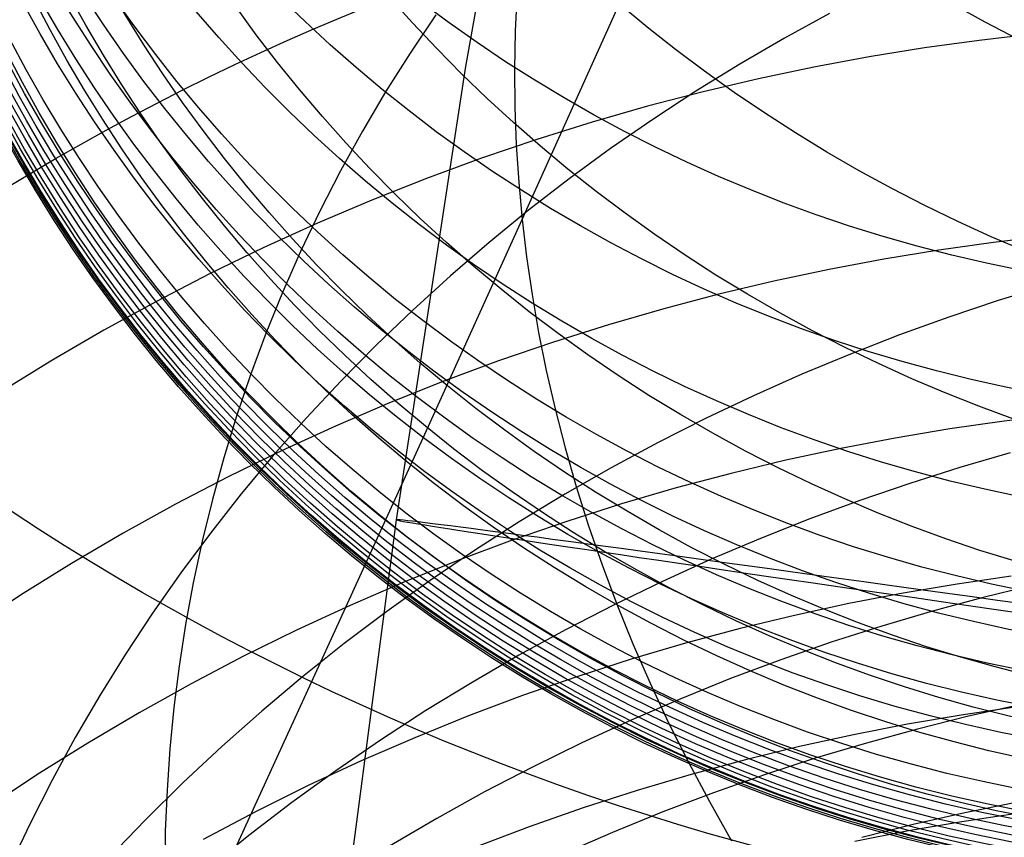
# Model space of a CAD drawing. Extents: x -1634 to -184, y -278 to 263.
# Tile 55 of 242: x -1624.88 to -1618.05, y 97.66 to 103.33. Entities that reach past the tile are written whole.
import ezdxf

# ---------------------------------------------------------------- set-up
doc = ezdxf.new("R2010")
doc.units = 0
doc.layers.add('PREDEFINITO', color=7, linetype='CONTINUOUS')

msp = doc.modelspace()

# ---------------------------------------------------------------- linework, layer by layer
at = {"layer": 'PREDEFINITO'}
for p, q in [((-1621.232252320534, 106.1305852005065, 296.6067302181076), (-1621.792583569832, 102.9913128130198, 296.6182952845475)), ((-1621.432107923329, 103.5178143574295, 671.7553079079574), (-1621.445055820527, 103.2515604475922, 671.9622574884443)), ((-1621.397997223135, 101.9427638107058, 672.9568586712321), (-1620.739780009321, 103.4002670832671, 675.0298907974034)), ((-1621.996531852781, 103.3648857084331, 659.72393492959), (-1622.175530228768, 103.0988617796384, 659.92223415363)), ((-1619.26425135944, 103.3728848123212, 648.5306808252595), (-1619.577853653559, 103.200903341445, 648.6582477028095)), ((-1621.445055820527, 103.2515604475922, 671.9622574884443), (-1621.450300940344, 102.9865425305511, 672.1666806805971)), ((-1619.577853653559, 103.200903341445, 648.6582477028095), (-1619.88693720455, 103.0210488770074, 648.7894068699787)), ((-1617.845685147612, 103.2305074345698, 561.583947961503), (-1618.224964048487, 103.1869069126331, 561.5550619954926)), ((-1618.60602050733, 103.1342173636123, 561.5242885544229), (-1618.98854671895, 103.0722746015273, 561.4916117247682)), ((-1618.224964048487, 103.1869069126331, 561.5550619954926), (-1618.60602050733, 103.1342173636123, 561.5242885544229)), ((-1622.175530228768, 103.0988617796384, 659.92223415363), (-1622.345623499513, 102.8292461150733, 660.1213996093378)), ((-1618.98854671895, 103.0722746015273, 561.4916117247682), (-1619.372222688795, 103.0009264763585, 561.4570186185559)), ((-1621.792583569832, 102.9913128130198, 296.6182952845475), (-1622.272875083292, 99.86045102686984, 296.6303424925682)), ((-1621.450300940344, 102.9865425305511, 672.1666806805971), (-1621.448025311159, 102.7229641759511, 672.3684585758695)), ((-1619.88693720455, 103.0210488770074, 648.7894068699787), (-1620.191155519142, 102.833434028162, 648.9240579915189)), ((-1619.372222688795, 103.0009264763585, 561.4570186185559), (-1619.756716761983, 102.9200338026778, 561.4204995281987)), ((-1619.756716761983, 102.9200338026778, 561.4204995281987), (-1620.141686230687, 102.8294712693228, 561.3820480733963)), ((-1622.345623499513, 102.8292461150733, 660.1213996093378), (-1622.50672742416, 102.5563379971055, 660.3212269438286)), ((-1620.141686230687, 102.8294712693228, 561.3820480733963), (-1620.526778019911, 102.7291283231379, 561.3416613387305)), ((-1620.191155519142, 102.833434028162, 648.9240579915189), (-1620.490168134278, 102.6381881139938, 649.0620926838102)), ((-1621.448025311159, 102.7229641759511, 672.3684585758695), (-1621.438418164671, 102.4610197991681, 672.5674807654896)), ((-1620.526778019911, 102.7291283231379, 561.3416613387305), (-1620.91162945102, 102.6189100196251, 561.2993400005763)), ((-1620.91162945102, 102.6189100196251, 561.2993400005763), (-1621.295869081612, 102.4987378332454, 561.25508844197)), ((-1620.490168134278, 102.6381881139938, 649.0620926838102), (-1620.783641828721, 102.4354569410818, 649.2033947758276)), ((-1622.50672742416, 102.5563379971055, 660.3212269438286), (-1622.658776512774, 102.2804392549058, 660.5215131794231)), ((-1621.295869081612, 102.4987378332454, 561.25508844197), (-1621.679117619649, 102.3685504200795, 561.2089148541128)), ((-1621.438418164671, 102.4610197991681, 672.5674807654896), (-1621.421675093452, 102.2008944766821, 672.7636453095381)), ((-1620.783641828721, 102.4354569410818, 649.2033947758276), (-1621.071251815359, 102.2254024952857, 649.3478406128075)), ((-1621.679117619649, 102.3685504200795, 561.2089148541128), (-1622.060988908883, 102.2283043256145, 561.1608313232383)), ((-1622.658776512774, 102.2804392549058, 660.5215131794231), (-1622.801723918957, 102.0018532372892, 660.722057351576)), ((-1622.060988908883, 102.2283043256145, 561.1608313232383), (-1622.441090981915, 102.0779746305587, 561.1108539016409)), ((-1621.421675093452, 102.2008944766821, 672.7636453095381), (-1621.397997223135, 101.9427638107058, 672.9568586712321)), ((-1621.071251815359, 102.2254024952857, 649.3478406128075), (-1621.352682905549, 102.0082025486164, 649.4952994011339)), ((-1622.441090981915, 102.0779746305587, 561.1108539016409), (-1622.81902717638, 101.9175555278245, 561.0590026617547)), ((-1622.801723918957, 102.0018532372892, 660.722057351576), (-1622.935541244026, 101.7208838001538, 660.9226611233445)), ((-1621.352682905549, 102.0082025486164, 649.4952994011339), (-1621.62763063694, 101.7840501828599, 649.6456335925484)), ((-1622.81902717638, 101.9175555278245, 561.0590026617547), (-1623.194397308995, 101.7470608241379, 561.0053017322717)), ((-1622.036787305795, 100.5351394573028, 670.8558395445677), (-1621.397997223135, 101.9427638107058, 672.9568586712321)), ((-1621.397997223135, 101.9427638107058, 672.9568586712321), (-1621.367278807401, 101.6844398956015, 673.1487779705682)), ((-1617.75014089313, 101.8289135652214, 566.860739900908), (-1618.127182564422, 101.7849013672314, 566.8316208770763)), ((-1621.62763063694, 101.7840501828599, 649.6456335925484), (-1621.895802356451, 101.553153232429, 649.7986993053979)), ((-1618.127182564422, 101.7849013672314, 566.8316208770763), (-1618.505989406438, 101.7317985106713, 566.8008971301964)), ((-1623.194397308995, 101.7470608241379, 561.0053017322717), (-1623.566798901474, 101.5665243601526, 560.9497793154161)), ((-1622.935541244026, 101.7208838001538, 660.9226611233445), (-1623.060218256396, 101.4378343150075, 661.1231293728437)), ((-1618.505989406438, 101.7317985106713, 566.8008971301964), (-1618.886255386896, 101.6694411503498, 566.7685593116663)), ((-1621.367278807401, 101.6844398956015, 673.1487779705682), (-1621.32916398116, 101.4237279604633, 673.3410143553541)), ((-1618.886255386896, 101.6694411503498, 566.7685593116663), (-1619.267662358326, 101.5976774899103, 566.734600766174)), ((-1623.566798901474, 101.5665243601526, 560.9497793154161), (-1623.935828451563, 101.3760003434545, 560.8924676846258)), ((-1621.895802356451, 101.553153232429, 649.7986993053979), (-1622.156918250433, 101.3157336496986, 649.9543467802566)), ((-1619.267662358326, 101.5976774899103, 566.734600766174), (-1619.649880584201, 101.5163687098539, 566.6990176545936)), ((-1619.649880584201, 101.5163687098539, 566.6990176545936), (-1620.032569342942, 101.4253898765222, 566.6618090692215)), ((-1617.748369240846, 101.4877142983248, 639.4992936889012), (-1618.093330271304, 101.3812248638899, 639.5723943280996)), ((-1623.060218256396, 101.4378343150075, 661.1231293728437), (-1623.175762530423, 101.153006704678, 661.3232707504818)), ((-1621.32916398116, 101.4237279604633, 673.3410143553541), (-1621.283487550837, 101.1607935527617, 673.53340695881)), ((-1620.032569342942, 101.4253898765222, 566.6618090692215), (-1620.41537760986, 101.3246308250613, 566.6229771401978)), ((-1623.935828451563, 101.3760003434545, 560.8924676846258), (-1624.301082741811, 101.1755635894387, 560.8334031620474)), ((-1618.093330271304, 101.3812248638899, 639.5723943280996), (-1618.437083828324, 101.2661931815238, 639.6490167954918)), ((-1622.156918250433, 101.3157336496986, 649.9543467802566), (-1622.410712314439, 101.0720267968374, 650.1124208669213)), ((-1620.41537760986, 101.3246308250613, 566.6229771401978), (-1620.797944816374, 101.2139970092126, 566.5825271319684)), ((-1620.797944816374, 101.2139970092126, 566.5825271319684), (-1621.179901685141, 101.0934103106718, 566.5404675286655)), ((-1618.437083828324, 101.2661931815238, 639.6490167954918), (-1618.779278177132, 101.1425860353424, 639.729146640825)), ((-1624.301082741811, 101.1755635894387, 560.8334031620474), (-1624.662160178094, 100.9653096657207, 560.7726260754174)), ((-1623.175762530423, 101.153006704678, 661.3232707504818), (-1623.282199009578, 100.8667005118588, 661.5228982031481)), ((-1621.283487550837, 101.1607935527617, 673.53340695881), (-1621.230091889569, 100.8958120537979, 673.7257889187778)), ((-1618.779278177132, 101.1425860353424, 639.729146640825), (-1619.119556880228, 101.0103860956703, 639.8127623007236)), ((-1622.410712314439, 101.0720267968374, 650.1124208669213), (-1622.656933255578, 100.8222806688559, 650.272761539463)), ((-1621.179901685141, 101.0934103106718, 566.5404675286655), (-1621.560871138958, 100.962809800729, 566.496810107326)), ((-1619.119556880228, 101.0103860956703, 639.8127623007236), (-1619.457559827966, 100.8695924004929, 639.8998349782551)), ((-1624.662160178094, 100.9653096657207, 560.7726260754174), (-1625.018662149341, 100.745354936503, 560.7101806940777)), ((-1621.560871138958, 100.962809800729, 566.496810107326), (-1621.940469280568, 100.8221524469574, 566.4515699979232)), ((-1623.282199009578, 100.8667005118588, 661.5228982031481), (-1623.37956949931, 100.5792120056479, 661.721829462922)), ((-1621.230091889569, 100.8958120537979, 673.7257889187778), (-1621.168827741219, 100.6289685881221, 673.9179876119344)), ((-1619.457559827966, 100.8695924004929, 639.8998349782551), (-1619.792924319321, 100.7202207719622, 639.9903285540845)), ((-1622.656933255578, 100.8222806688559, 650.272761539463), (-1622.895345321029, 100.5667550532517, 650.4352044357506)), ((-1621.940469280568, 100.8221524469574, 566.4515699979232), (-1622.318306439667, 100.6714137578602, 566.4047657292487)), ((-1622.318306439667, 100.6714137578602, 566.4047657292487), (-1622.693988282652, 100.510588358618, 566.3564192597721)), ((-1619.792924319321, 100.7202207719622, 639.9903285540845), (-1620.125286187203, 100.56230416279, 640.0841995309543)), ((-1621.168827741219, 100.6289685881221, 673.9179876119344), (-1621.099555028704, 100.3604578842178, 674.1098249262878)), ((-1623.37956949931, 100.5792120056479, 661.721829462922), (-1623.467932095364, 100.2908333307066, 661.9198874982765)), ((-1622.895345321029, 100.5667550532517, 650.4352044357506), (-1623.125729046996, 100.3057206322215, 650.5995814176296)), ((-1622.658413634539, 99.17208213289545, 668.7196808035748), (-1622.036787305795, 100.5351394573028, 670.8558395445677)), ((-1620.125286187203, 100.56230416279, 640.0841995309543), (-1620.454280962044, 100.3958929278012, 640.1813970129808)), ((-1618.053259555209, 100.543869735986, 572.1627810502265), (-1618.429758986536, 100.4903625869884, 572.1321316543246)), ((-1617.678513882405, 100.5882948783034, 572.1921076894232), (-1618.053259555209, 100.543869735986, 572.1627810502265)), ((-1622.693988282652, 100.510588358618, 566.3564192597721), (-1623.067116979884, 100.3396904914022, 566.3065559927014)), ((-1618.429758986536, 100.4903625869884, 572.1321316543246), (-1618.807707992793, 100.4276101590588, 572.100156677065)), ((-1620.454280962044, 100.3958929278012, 640.1813970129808), (-1620.779545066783, 100.2210550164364, 640.2818627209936)), ((-1618.807707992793, 100.4276101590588, 572.100156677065), (-1619.186790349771, 100.3554612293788, 572.066855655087)), ((-1623.067116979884, 100.3396904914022, 566.3065559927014), (-1623.437292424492, 100.1587544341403, 566.25520477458)), ((-1621.099555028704, 100.3604578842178, 674.1098249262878), (-1621.02214366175, 100.0904840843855, 674.3011175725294)), ((-1619.186790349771, 100.3554612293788, 572.066855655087), (-1619.56667831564, 100.2737775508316, 572.0322305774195)), ((-1618.010994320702, 100.3238399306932, 635.370191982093), (-1618.359846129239, 100.2227753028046, 635.4302974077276)), ((-1623.467932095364, 100.2908333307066, 661.9198874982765), (-1623.547360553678, 100.0018517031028, 662.1169009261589)), ((-1623.125729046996, 100.3057206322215, 650.5995814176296), (-1623.347881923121, 100.0394580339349, 650.7657211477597)), ((-1619.56667831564, 100.2737775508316, 572.0322305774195), (-1619.947033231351, 100.1824347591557, 571.9962859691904)), ((-1620.779545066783, 100.2210550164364, 640.2818627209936), (-1621.100717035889, 100.037876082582, 640.3855310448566)), ((-1619.947033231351, 100.1824347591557, 571.9962859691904), (-1620.327506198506, 100.0813232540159, 571.9590289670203)), ((-1618.359846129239, 100.2227753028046, 635.4302974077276), (-1618.707890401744, 100.1130353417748, 635.4936238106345)), ((-1623.437292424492, 100.1587544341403, 566.25520477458), (-1623.80411349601, 99.96783483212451, 566.2023978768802)), ((-1621.02214366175, 100.0904840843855, 674.3011175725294), (-1620.936474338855, 99.81926050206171, 674.4916774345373)), ((-1620.327506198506, 100.0813232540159, 571.9590289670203), (-1620.707738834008, 99.9703490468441, 571.9204693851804)), ((-1618.707890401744, 100.1130353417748, 635.4936238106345), (-1619.054779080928, 99.99457138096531, 635.5601676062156)), ((-1623.547360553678, 100.0018517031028, 662.1169009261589), (-1623.617943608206, 99.71254865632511, 662.3127043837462)), ((-1623.347881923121, 100.0394580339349, 650.7657211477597), (-1623.56161896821, 99.76825683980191, 650.9334496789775)), ((-1621.100717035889, 100.037876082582, 640.3855310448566), (-1621.417438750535, 99.84645950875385, 640.4923291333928)), ((-1619.054779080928, 99.99457138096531, 635.5601676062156), (-1619.400158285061, 99.86735044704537, 635.6299189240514)), ((-1623.80411349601, 99.96783483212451, 566.2023978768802), (-1624.167179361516, 99.76700693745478, 566.1481709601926)), ((-1620.707738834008, 99.9703490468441, 571.9204693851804), (-1621.087364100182, 99.8494345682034, 571.8806197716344)), ((-1622.272875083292, 99.86045102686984, 296.6303424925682), (-1622.682815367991, 96.72207907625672, 296.6429867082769)), ((-1621.417438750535, 99.84645950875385, 640.4923291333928), (-1621.729356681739, 99.64692634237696, 640.602177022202)), ((-1621.087364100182, 99.8494345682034, 571.8806197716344), (-1621.466007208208, 99.71851942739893, 571.8394954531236)), ((-1619.400158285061, 99.86735044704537, 635.6299189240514), (-1619.743669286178, 99.73135580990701, 635.7028614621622)), ((-1620.936474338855, 99.81926050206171, 674.4916774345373), (-1620.842439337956, 99.54700932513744, 674.6813119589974)), ((-1624.167179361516, 99.76700693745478, 566.1481709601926), (-1624.52609080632, 99.55636675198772, 566.0925630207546)), ((-1623.56161896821, 99.76825683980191, 650.9334496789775), (-1623.766773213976, 99.49241455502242, 651.1025910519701)), ((-1623.617943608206, 99.71254865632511, 662.3127043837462), (-1623.679784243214, 99.42319934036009, 662.507138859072)), ((-1621.466007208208, 99.71851942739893, 571.8394954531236), (-1621.843286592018, 99.57756111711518, 571.79711456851)), ((-1619.743669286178, 99.73135580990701, 635.7028614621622), (-1620.084949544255, 99.58658747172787, 635.7789723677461)), ((-1621.729356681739, 99.64692634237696, 640.602177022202), (-1622.03612313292, 99.43941514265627, 640.7149877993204)), ((-1621.843286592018, 99.57756111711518, 571.79711456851), (-1622.218814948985, 99.42653565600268, 571.7534980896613)), ((-1620.084949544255, 99.58658747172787, 635.7789723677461), (-1620.423633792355, 99.43306258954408, 635.8582221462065)), ((-1624.52609080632, 99.55636675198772, 566.0925630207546), (-1624.880451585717, 99.33603107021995, 566.0356163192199)), ((-1620.842439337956, 99.54700932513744, 674.6813119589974), (-1620.739943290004, 99.27396126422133, 674.8698245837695)), ((-1623.766773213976, 99.49241455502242, 651.1025910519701), (-1623.96319609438, 99.21223554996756, 651.2729678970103)), ((-1622.03612313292, 99.43941514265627, 640.7149877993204), (-1622.337397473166, 99.22408173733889, 640.8306678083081)), ((-1620.423633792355, 99.43306258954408, 635.8582221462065), (-1620.759355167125, 99.27081582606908, 635.9405746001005)), ((-1618.003559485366, 99.46835853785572, 577.5330141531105), (-1618.377703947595, 99.41445617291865, 577.5024681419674)), ((-1623.679784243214, 99.42319934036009, 662.507138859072), (-1623.73299892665, 99.13407187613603, 662.7000519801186)), ((-1622.218814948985, 99.42653565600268, 571.7534980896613), (-1622.592200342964, 99.26543816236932, 571.7086698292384)), ((-1618.377703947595, 99.41445617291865, 577.5024681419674), (-1618.753289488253, 99.35132808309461, 577.4708831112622)), ((-1617.845072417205, 99.40780281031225, 631.1623534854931), (-1618.197306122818, 99.32150734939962, 631.2069692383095)), ((-1624.880451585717, 99.33603107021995, 566.0356163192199), (-1625.229869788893, 99.10613741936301, 565.977376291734)), ((-1618.753289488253, 99.35132808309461, 577.4708831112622), (-1619.130001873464, 99.27882383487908, 577.4382647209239)), ((-1618.197306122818, 99.32150734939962, 631.2069692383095), (-1618.549459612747, 99.22651001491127, 631.2544720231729)), ((-1622.592200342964, 99.26543816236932, 571.7086698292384), (-1622.963047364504, 99.0942833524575, 571.6626564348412)), ((-1620.759355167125, 99.27081582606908, 635.9405746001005), (-1621.091746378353, 99.09989962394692, 636.0259867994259)), ((-1620.739943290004, 99.27396126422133, 674.8698245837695), (-1620.628903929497, 99.00035514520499, 675.0570152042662)), ((-1619.130001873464, 99.27882383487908, 577.4382647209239), (-1619.507515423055, 99.1968059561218, 577.4046207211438)), ((-1618.549459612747, 99.22651001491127, 631.2544720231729), (-1618.901197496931, 99.12273175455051, 631.3048729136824)), ((-1623.96319609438, 99.21223554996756, 651.2729678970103), (-1624.150757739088, 98.92802998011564, 651.4444020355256)), ((-1623.26248077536, 97.8541775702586, 666.5494472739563), (-1622.658413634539, 99.17208213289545, 668.7196808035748)), ((-1622.337397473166, 99.22408173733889, 640.8306678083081), (-1622.632847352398, 99.00109888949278, 640.9491168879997)), ((-1619.507515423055, 99.1968059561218, 577.4046207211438), (-1619.885493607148, 99.10515084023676, 577.3699610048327)), ((-1623.73299892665, 99.13407187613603, 662.7000519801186), (-1623.777716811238, 98.84542676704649, 662.891298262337)), ((-1622.963047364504, 99.0942833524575, 571.6626564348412), (-1623.330958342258, 98.91310595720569, 571.6154873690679)), ((-1621.091746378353, 99.09989962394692, 636.0259867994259), (-1621.420440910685, 98.92038439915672, 636.1144090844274)), ((-1619.885493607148, 99.10515084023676, 577.3699610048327), (-1620.263589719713, 99.00374962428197, 577.3342976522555)), ((-1618.901197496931, 99.12273175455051, 631.3048729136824), (-1619.25217664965, 99.01010825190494, 631.3581777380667)), ((-1622.632847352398, 99.00109888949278, 640.9491168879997), (-1622.9221498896, 98.77065587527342, 641.0702286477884)), ((-1620.263589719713, 99.00374962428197, 577.3342976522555), (-1620.641447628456, 98.89250903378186, 577.2976449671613)), ((-1620.628903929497, 99.00035514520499, 675.0570152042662), (-1620.509252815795, 98.72643744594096, 675.2426806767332)), ((-1619.25217664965, 99.01010825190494, 631.3581777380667), (-1619.602047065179, 98.88859059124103, 631.4143868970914)), ((-1624.150757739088, 98.92802998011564, 651.4444020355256), (-1624.329347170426, 98.64011269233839, 651.6167150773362)), ((-1623.330958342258, 98.91310595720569, 571.6154873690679), (-1623.69553459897, 98.7219610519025, 571.5671948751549)), ((-1621.420440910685, 98.92038439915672, 636.1144090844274), (-1621.74507425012, 98.73235864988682, 636.2057851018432)), ((-1620.641447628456, 98.89250903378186, 577.2976449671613), (-1621.018702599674, 98.7713521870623, 577.26001950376)), ((-1619.602047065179, 98.88859059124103, 631.4143868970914), (-1619.950452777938, 98.7581458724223, 631.4734952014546)), ((-1623.777716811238, 98.84542676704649, 662.891298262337), (-1623.814078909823, 98.55751636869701, 663.0807393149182)), ((-1622.9221498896, 98.77065587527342, 641.0702286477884), (-1623.204992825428, 98.53295797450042, 641.1938907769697)), ((-1621.018702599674, 98.7713521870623, 577.26001950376), (-1621.39498219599, 98.6402193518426, 577.2214400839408)), ((-1619.950452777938, 98.7581458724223, 631.4734952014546), (-1620.297032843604, 98.61875776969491, 631.5354917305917)), ((-1623.69553459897, 98.7219610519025, 571.5671948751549), (-1624.05637774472, 98.52092429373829, 571.5178139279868)), ((-1621.74507425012, 98.73235864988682, 636.2057851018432), (-1622.065285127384, 98.53592897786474, 636.3000518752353)), ((-1620.509252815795, 98.72643744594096, 675.2426806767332), (-1620.38093601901, 98.45246177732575, 675.4266153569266)), ((-1624.329347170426, 98.64011269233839, 651.6167150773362), (-1624.498872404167, 98.34880212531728, 651.789729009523)), ((-1621.39498219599, 98.6402193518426, 577.2214400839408), (-1621.7699072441, 98.49906864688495, 577.1819278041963)), ((-1620.297032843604, 98.61875776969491, 631.5354917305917), (-1620.641422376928, 98.47042702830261, 631.6003597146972)), ((-1623.814078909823, 98.55751636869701, 663.0807393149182), (-1623.842237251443, 98.27058441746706, 663.2682440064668)), ((-1617.978184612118, 98.55975736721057, 582.937747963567), (-1618.349932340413, 98.50546938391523, 582.9073320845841)), ((-1617.944344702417, 98.57625037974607, 627.062270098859), (-1618.298877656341, 98.49671790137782, 627.095248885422)), ((-1624.05637774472, 98.52092429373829, 571.5178139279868), (-1624.413090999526, 98.31009206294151, 571.4673821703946)), ((-1623.204992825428, 98.53295797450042, 641.1938907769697), (-1623.481075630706, 98.28822587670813, 641.319985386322)), ((-1622.065285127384, 98.53592897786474, 636.3000518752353), (-1622.380716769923, 98.33122001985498, 636.3971399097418)), ((-1621.7699072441, 98.49906864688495, 577.1819278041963), (-1622.143092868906, 98.34787668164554, 577.1415060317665)), ((-1618.349932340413, 98.50546938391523, 582.9073320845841), (-1618.723113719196, 98.44198529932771, 582.8761614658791)), ((-1618.298877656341, 98.49671790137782, 627.095248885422), (-1618.653704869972, 98.40842446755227, 627.1307715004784)), ((-1620.641422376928, 98.47042702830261, 631.6003597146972), (-1620.983253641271, 98.3131718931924, 631.6680764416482)), ((-1620.38093601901, 98.45246177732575, 675.4266153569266), (-1620.243914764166, 98.1786883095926, 675.6086116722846)), ((-1618.723113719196, 98.44198529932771, 582.8761614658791), (-1619.097416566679, 98.36915567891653, 582.8442478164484)), ((-1618.653704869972, 98.40842446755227, 627.1307715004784), (-1619.008497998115, 98.31127579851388, 627.1688560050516)), ((-1624.498872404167, 98.34880212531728, 651.789729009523), (-1624.659260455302, 98.05441921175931, 651.9632667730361)), ((-1622.143092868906, 98.34787668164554, 577.1415060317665), (-1622.514149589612, 98.18663912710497, 577.1002003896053)), ((-1619.097416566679, 98.36915567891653, 582.8442478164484), (-1619.472517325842, 98.28684402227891, 582.8116045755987)), ((-1624.413090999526, 98.31009206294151, 571.4673821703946), (-1624.765280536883, 98.08958150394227, 571.4159398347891)), ((-1623.842237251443, 98.27058441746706, 663.2682440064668), (-1623.862354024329, 97.98486561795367, 663.4536885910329)), ((-1623.481075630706, 98.28822587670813, 641.319985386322), (-1623.750110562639, 98.03669500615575, 641.4483893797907)), ((-1622.380716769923, 98.33122001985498, 636.3971399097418), (-1622.691018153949, 98.11837428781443, 636.4969733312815)), ((-1620.983253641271, 98.3131718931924, 631.6680764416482), (-1621.322157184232, 98.14702846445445, 631.7386131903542)), ((-1619.472517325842, 98.28684402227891, 582.8116045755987), (-1619.848081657, 98.19492766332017, 582.7782469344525)), ((-1619.008497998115, 98.31127579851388, 627.1688560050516), (-1619.362920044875, 98.20519190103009, 627.2095160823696)), ((-1619.362920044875, 98.20519190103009, 627.2095160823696), (-1619.716626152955, 98.09010778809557, 627.252760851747)), ((-1622.514149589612, 98.18663912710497, 577.1002003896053), (-1622.882684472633, 98.01537121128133, 577.0580387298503)), ((-1621.322157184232, 98.14702846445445, 631.7386131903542), (-1621.657763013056, 97.97205097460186, 631.8119351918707)), ((-1620.243914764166, 98.1786883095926, 675.6086116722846), (-1620.098166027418, 97.90538314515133, 675.7884607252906)), ((-1619.848081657, 98.19492766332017, 582.7782469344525), (-1620.22376510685, 98.09329864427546, 582.7441918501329)), ((-1624.765280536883, 98.08958150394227, 571.4159398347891), (-1625.112556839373, 97.85953046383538, 571.3635296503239)), ((-1622.691018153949, 98.11837428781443, 636.4969733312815), (-1622.995845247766, 97.89755191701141, 636.599470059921)), ((-1620.22376510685, 98.09329864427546, 582.7441918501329), (-1620.59921385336, 97.9818645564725, 582.7094580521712)), ((-1619.716626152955, 98.09010778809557, 627.252760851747), (-1620.069264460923, 97.96597415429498, 627.298594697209)), ((-1624.659260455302, 98.05441921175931, 651.9632667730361), (-1624.810457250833, 97.75728628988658, 652.1371528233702)), ((-1623.750110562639, 98.03669500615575, 641.4483893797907), (-1624.011823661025, 97.77861477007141, 641.5789748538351)), ((-1622.882684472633, 98.01537121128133, 577.0580387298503), (-1623.248302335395, 97.83410813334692, 577.0150510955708)), ((-1623.862354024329, 97.98486561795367, 663.4536885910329), (-1623.874600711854, 97.70058528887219, 663.6369567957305)), ((-1621.657763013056, 97.97205097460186, 631.8119351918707), (-1621.989701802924, 97.7883119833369, 631.8880016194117)), ((-1620.59921385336, 97.9818645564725, 582.7094580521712), (-1620.974065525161, 97.86054934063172, 582.6740660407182)), ((-1620.069264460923, 97.96597415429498, 627.298594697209), (-1620.420477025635, 97.8327580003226, 627.3470171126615)), ((-1622.995845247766, 97.89755191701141, 636.599470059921), (-1623.294862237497, 97.66893032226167, 636.704542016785)), ((-1620.974065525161, 97.86054934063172, 582.6740660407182), (-1621.347950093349, 97.7292940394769, 582.6380380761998)), ((-1620.098166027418, 97.90538314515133, 675.7884607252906), (-1619.943683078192, 97.6328176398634, 675.965952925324)), ((-1617.969935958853, 97.89964851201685, 622.9445762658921), (-1618.326218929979, 97.827390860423, 622.9664295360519)), ((-1623.848593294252, 96.58201150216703, 664.3462037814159), (-1623.26248077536, 97.8541775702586, 666.5494472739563)), ((-1623.248302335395, 97.83410813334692, 577.0150510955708), (-1623.610606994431, 97.64290539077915, 576.9712696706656)), ((-1620.420477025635, 97.8327580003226, 627.3470171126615), (-1620.769900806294, 97.69044320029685, 627.3980225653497)), ((-1618.326218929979, 97.827390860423, 622.9664295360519), (-1618.683158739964, 97.74634171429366, 622.9904683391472)), ((-1617.977221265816, 97.81948325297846, 588.3714027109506), (-1618.346536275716, 97.7648199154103, 588.3411407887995)), ((-1624.810457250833, 97.75728628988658, 652.1371528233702), (-1624.952427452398, 97.45772603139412, 652.3112136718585)), ((-1624.011823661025, 97.77861477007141, 641.5789748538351), (-1624.265955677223, 97.51424773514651, 641.7116095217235)), ((-1621.989701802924, 97.7883119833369, 631.8880016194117), (-1622.317606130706, 97.59590248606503, 631.9667656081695)), ((-1621.347950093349, 97.7292940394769, 582.6380380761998), (-1621.720490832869, 97.58805749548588, 582.6013981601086)), ((-1618.683158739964, 97.74634171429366, 622.9904683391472), (-1619.04043507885, 97.65639177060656, 623.0167162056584)), ((-1618.346536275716, 97.7648199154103, 588.3411407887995), (-1618.717278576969, 97.70099989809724, 588.3104057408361)), ((-1623.874600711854, 97.70058528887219, 663.6369567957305), (-1623.87915722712, 97.41795906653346, 663.817939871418)), ((-1623.294862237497, 97.66893032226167, 636.704542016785), (-1623.587742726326, 97.43270376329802, 636.812095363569)), ((-1620.769900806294, 97.69044320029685, 627.3980225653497), (-1621.117168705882, 97.53903100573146, 627.4516003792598)), ((-1618.717278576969, 97.70099989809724, 588.3104057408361), (-1619.089138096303, 97.62787496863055, 588.279215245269))]:
    msp.add_line(p, q, dxfattribs=at)
at = {"layer": 'PREDEFINITO', "extrusion": (-0.01675414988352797, -0.2284973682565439, 0.9734003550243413)}
msp.add_circle((-1619.174286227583, 98.73473664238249, 438.7162986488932), 17.49999999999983, dxfattribs=at)
at = {"layer": 'PREDEFINITO', "extrusion": (-0.01222265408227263, -0.2346359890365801, 0.9720064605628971)}
msp.add_circle((-1619.053651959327, 134.8350059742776, 460.7009069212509), 17.41159085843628, dxfattribs=at)
at = {"layer": 'PREDEFINITO', "extrusion": (0.189423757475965, 0.3372424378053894, 0.9221638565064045)}
msp.add_circle((1461.71604665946, 884.4382548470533, 320.4065455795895), 9.99999998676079, dxfattribs=at)
at = {"layer": 'PREDEFINITO', "extrusion": (0.168697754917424, 0.3004271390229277, 0.9387675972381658)}
msp.add_circle((1461.799134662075, 868.9042549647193, 356.6302763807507), 9.999999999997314, dxfattribs=at)
at = {"layer": 'PREDEFINITO', "extrusion": (0.1476477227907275, 0.2630346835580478, 0.9534216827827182)}
msp.add_circle((1461.905724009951, 851.7125961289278, 392.0781421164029), 9.999999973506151, dxfattribs=at)
at = {"layer": 'PREDEFINITO', "extrusion": (0.1266502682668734, 0.2257341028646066, 0.9659212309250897)}
msp.add_circle((1462.045428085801, 833.182243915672, 426.1509691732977), 9.999999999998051, dxfattribs=at)
at = {"layer": 'PREDEFINITO', "extrusion": (0.0007256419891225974, -0.242213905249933, 0.9702226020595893)}
msp.add_circle((-1615.605118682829, 252.1857011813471, 531.4912921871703), 9.999999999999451, dxfattribs=at)
at = {"layer": 'PREDEFINITO', "extrusion": (0.1054140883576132, 0.1880079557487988, 0.9764941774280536)}
msp.add_circle((1462.240977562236, 813.0462514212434, 459.3548078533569), 9.999999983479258, dxfattribs=at)
at = {"layer": 'PREDEFINITO', "extrusion": (-0.001752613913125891, -0.2164707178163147, 0.9762875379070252)}
msp.add_circle((-1616.787199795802, 220.4985356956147, 545.22275529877), 10.00000000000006, dxfattribs=at)
at = {"layer": 'PREDEFINITO', "extrusion": (0.08440971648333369, 0.1506921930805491, 0.9849704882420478)}
msp.add_circle((1462.528128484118, 791.706194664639, 490.9931955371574), 10.00000024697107, dxfattribs=at)
at = {"layer": 'PREDEFINITO', "extrusion": (-0.004230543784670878, -0.1905652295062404, 0.9816654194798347)}
msp.add_circle((-1617.992414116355, 183.5864403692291, 558.5743203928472), 9.999999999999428, dxfattribs=at)
at = {"layer": 'PREDEFINITO', "extrusion": (0.0738486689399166, 0.1319292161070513, 0.9885044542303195)}
msp.add_circle((1462.732766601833, 780.3987662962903, 506.4591145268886), 9.999999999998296, dxfattribs=at)
at = {"layer": 'PREDEFINITO', "extrusion": (0.06325343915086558, 0.1131051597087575, 0.9915675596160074)}
msp.add_circle((1463.005386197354, 768.6141765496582, 521.6823249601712), 10.00000010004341, dxfattribs=at)
at = {"layer": 'PREDEFINITO', "extrusion": (-0.006704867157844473, -0.1645317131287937, 0.9863490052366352)}
msp.add_circle((-1619.075294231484, 139.1670448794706, 571.5282398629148), 9.999999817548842, dxfattribs=at)
at = {"layer": 'PREDEFINITO', "extrusion": (0.04277190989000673, 0.07671561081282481, 0.9961351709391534)}
msp.add_circle((1463.907648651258, 744.2020766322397, 550.28858029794), 9.99999999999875, dxfattribs=at)
at = {"layer": 'PREDEFINITO', "extrusion": (-0.007940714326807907, -0.1514665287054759, 0.988430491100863)}
msp.add_circle((-1619.466520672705, 112.9783809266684, 577.8562730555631), 9.999999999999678, dxfattribs=at)
at = {"layer": 'PREDEFINITO', "extrusion": (-0.01382409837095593, -0.02384513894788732, 0.9996200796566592)}
msp.add_circle((-1452.066566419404, -700.8117048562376, 623.7916653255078), 9.999999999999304, dxfattribs=at)
at = {"layer": 'PREDEFINITO', "extrusion": (-0.0181685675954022, -0.03264269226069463, 0.9993019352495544)}
msp.add_circle((-1464.40688178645, -669.1589105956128, 628.8310474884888), 9.999984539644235, dxfattribs=at)
at = {"layer": 'PREDEFINITO', "extrusion": (0.02221870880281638, 0.04019753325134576, 0.9989446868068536)}
msp.add_circle((1466.441300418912, 715.1398800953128, 577.9183889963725), 9.99999986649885, dxfattribs=at)
at = {"layer": 'PREDEFINITO', "extrusion": (-0.009174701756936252, -0.1383794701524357, 0.9903367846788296)}
msp.add_circle((-1619.64213221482, 83.19346396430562, 584.0799840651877), 10.00000000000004, dxfattribs=at)
at = {"layer": 'PREDEFINITO', "extrusion": (0.01192312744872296, 0.02190415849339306, 0.9996889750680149)}
msp.add_circle((1470.85577649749, 693.3746044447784, 591.3564790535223), 9.999999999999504, dxfattribs=at)
at = {"layer": 'PREDEFINITO', "extrusion": (-0.01758918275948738, -0.04613806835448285, 0.9987802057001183)}
msp.add_circle((-1548.417355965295, -445.0246738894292, 624.4461585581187), 9.999987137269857, dxfattribs=at)
at = {"layer": 'PREDEFINITO', "extrusion": (-0.01714750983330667, -0.05281073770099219, 0.998457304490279)}
msp.add_circle((-1570.341282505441, -362.9006492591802, 621.97957017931), 9.999999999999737, dxfattribs=at)
at = {"layer": 'PREDEFINITO', "extrusion": (-0.01040682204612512, -0.1252706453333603, 0.9920680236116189)}
msp.add_circle((-1619.438013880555, 48.72565992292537, 590.19941883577), 9.999999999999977, dxfattribs=at)
at = {"layer": 'PREDEFINITO', "extrusion": (-0.01653773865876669, -0.0594179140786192, 0.9980961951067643)}
msp.add_circle((-1585.78428868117, -292.1143151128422, 619.2241881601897), 9.99999999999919, dxfattribs=at)
at = {"layer": 'PREDEFINITO', "extrusion": (-0.01592779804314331, -0.06601640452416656, 0.9976914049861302)}
msp.add_circle((-1596.272335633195, -233.1354878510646, 616.4440288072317), 9.999999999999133, dxfattribs=at)
at = {"layer": 'PREDEFINITO', "extrusion": (-0.01531736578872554, -0.07262366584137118, 0.9972417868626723)}
msp.add_circle((-1603.530746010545, -183.1555640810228, 613.6338470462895), 10.00000006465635, dxfattribs=at)
at = {"layer": 'PREDEFINITO', "extrusion": (-0.01409207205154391, -0.08580817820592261, 0.9962120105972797)}
msp.add_circle((-1612.184436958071, -103.0698451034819, 607.9338179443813), 10.00000010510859, dxfattribs=at)
at = {"layer": 'PREDEFINITO', "extrusion": (-0.01163754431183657, -0.1121341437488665, 0.9936249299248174)}
msp.add_circle((-1618.564037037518, 7.979581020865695, 596.2171563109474), 10.00000005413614, dxfattribs=at)
at = {"layer": 'PREDEFINITO', "extrusion": (-0.008669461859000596, -0.01468927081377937, 0.9998545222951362)}
msp.add_circle((-1610.908384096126, 116.4190015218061, 617.4311470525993), 10.00000240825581, dxfattribs=at)
at = {"layer": 'PREDEFINITO', "extrusion": (0.00162336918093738, 0.003603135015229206, 0.999992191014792)}
msp.add_circle((-1617.204278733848, 105.1499407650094, 604.5322852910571), 9.999999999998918, dxfattribs=at)
at = {"layer": 'PREDEFINITO', "extrusion": (-0.007690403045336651, -0.240760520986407, 0.9705540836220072)}
msp.add_circle((-1618.556253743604, 169.6212198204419, 482.6542103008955), 17.16829779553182, dxfattribs=at)
at = {"layer": 'PREDEFINITO', "extrusion": (0.00185943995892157, -0.2536163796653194, 0.9673030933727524)}
msp.add_circle((-1615.421887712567, 237.38702165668, 486.7294531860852), 16.90813390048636, dxfattribs=at)
at = {"layer": 'PREDEFINITO', "extrusion": (0.1883972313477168, 0.9820865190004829, -0.003542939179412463)}
msp.add_circle((1602.195198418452, 295.8665730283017, -202.2571103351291), 10.0000000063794, dxfattribs=at)
at = {"layer": 'PREDEFINITO', "extrusion": (0.01140948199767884, -0.2664046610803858, 0.963793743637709)}
msp.add_circle((-1610.8518067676, 299.4014823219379, 490.6730518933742), 16.59803011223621, dxfattribs=at)
at = {"layer": 'PREDEFINITO', "extrusion": (0.1402542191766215, 0.9901078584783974, -0.003896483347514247)}
msp.add_circle((1610.243308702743, 296.0995326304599, -129.8138132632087), 9.999999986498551, dxfattribs=at)

doc.saveas('drawing.dxf')
